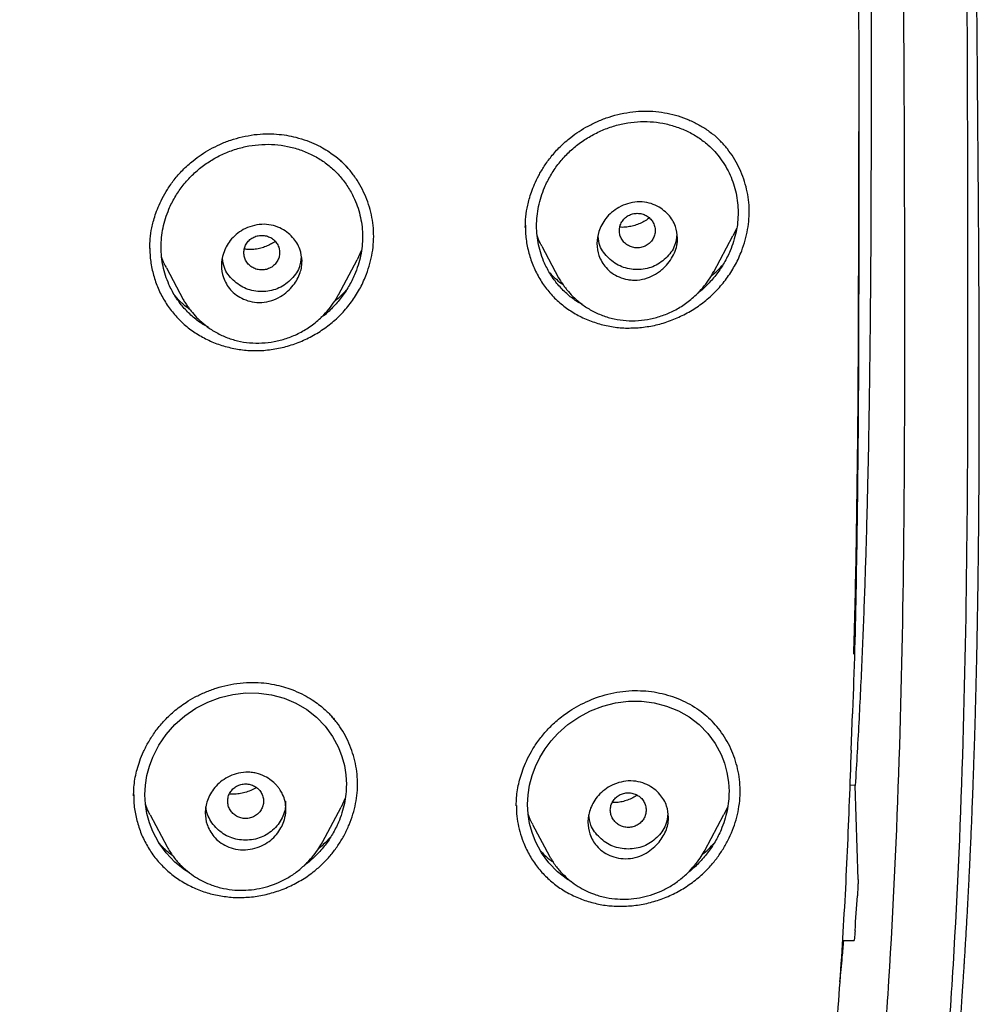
# Model space of a CAD drawing. Header units: millimetres. Extents: x 8 to 1894, y 12 to 2723.
# Tile 91 of 152: x 730 to 751, y 1820 to 1842. Entities that reach past the tile are written whole.
import ezdxf

# ---------------------------------------------------------------- set-up
doc = ezdxf.new("R2010")
doc.units = ezdxf.units.MM

msp = doc.modelspace()

# ---------------------------------------------------------------- linework, layer by layer
at = {"color": 7, "linetype": 'Continuous', "lineweight": 30}
for p, q in [((748.554, 1839.153), (748.554, 1839.541)), ((741.113, 1837.447), (741.112, 1837.401)), ((745.828, 1837.385), (745.745, 1837.213)), ((745.318, 1836.411), (745.745, 1837.213)), ((737.447, 1836.879), (737.354, 1836.679)), ((741.476, 1836.983), (741.852, 1836.276)), ((736.938, 1835.896), (737.355, 1836.678)), ((733.096, 1836.496), (733.473, 1835.788)), ((748.385, 1825.727), (748.413, 1826.539)), ((748.475, 1824.941), (748.352, 1824.953)), ((748.539, 1822.846), (748.475, 1824.941)), ((732.367, 1824.74), (732.366, 1824.708)), ((735.764, 1824.418), (735.764, 1824.591)), ((737.088, 1824.658), (736.996, 1824.46)), ((735.247, 1824.482), (735.249, 1824.487)), ((736.58, 1823.678), (736.997, 1824.46)), ((740.91, 1824.499), (740.91, 1824.487)), ((745.627, 1824.467), (745.544, 1824.294)), ((732.733, 1824.285), (733.111, 1823.574)), ((745.118, 1823.494), (745.545, 1824.294)), ((741.272, 1824.074), (741.65, 1823.364)), ((733.118, 1823.565), (733.113, 1823.575)), ((741.658, 1823.353), (741.652, 1823.365)), ((748.186, 1821.479), (748.449, 1821.479))]:
    msp.add_line(p, q, dxfattribs=at)
at = {"color": 7, "linetype": 'Continuous', "lineweight": 30, "flags": 128}
for points in [[(733.611, 1822.995), (733.501, 1823.06), (733.281, 1823.233), (733.087, 1823.436), (732.924, 1823.662), (732.793, 1823.912), (732.716, 1824.111), (732.661, 1824.315), (732.628, 1824.523), (732.617, 1824.736), (732.628, 1824.949), (732.662, 1825.163), (732.718, 1825.373), (732.794, 1825.578), (732.926, 1825.839), (733.092, 1826.084), (733.286, 1826.305), (733.508, 1826.5), (733.754, 1826.668), (734.017, 1826.804), (734.297, 1826.909), (734.581, 1826.977), (734.871, 1827.009), (735.16, 1827.005), (735.444, 1826.965), (735.722, 1826.889), (735.987, 1826.778), (736.229, 1826.637), (736.449, 1826.465), (736.643, 1826.265), (736.806, 1826.039), (736.938, 1825.79), (737.014, 1825.593), (737.069, 1825.389), (737.103, 1825.178), (737.114, 1824.966), (737.114, 1824.966)], [(742.146, 1822.79), (742.048, 1822.846), (741.828, 1823.016), (741.633, 1823.217), (741.469, 1823.441), (741.337, 1823.691), (741.259, 1823.89), (741.204, 1824.095), (741.171, 1824.304), (741.16, 1824.519), (741.171, 1824.734), (741.205, 1824.949), (741.261, 1825.162), (741.337, 1825.369), (741.434, 1825.567), (741.55, 1825.758), (741.685, 1825.937), (741.834, 1826.103), (742.056, 1826.3), (742.302, 1826.47), (742.565, 1826.609), (742.843, 1826.716), (743.126, 1826.788), (743.414, 1826.823), (743.703, 1826.823), (743.985, 1826.788), (744.261, 1826.716), (744.526, 1826.609), (744.768, 1826.472), (744.988, 1826.304), (745.183, 1826.106), (745.347, 1825.882), (745.48, 1825.634), (745.557, 1825.437), (745.612, 1825.232), (745.647, 1825.02), (745.658, 1824.807), (745.658, 1824.807)]]:
    msp.add_lwpolyline(points, dxfattribs=at)
at = {"color": 7, "linetype": 'Continuous', "lineweight": 30}
msp.add_arc((615.433, 1831.094), 133.369, 355.96144, 356.29634, dxfattribs=at)
for points, knots in [([(746.132, 1797.158), (746.593, 1798.387), (747.512, 1800.831), (748.495, 1804.601), (749.27, 1808.382), (749.853, 1812.175), (750.34, 1816.36), (750.695, 1820.94), (750.905, 1825.905), (751, 1831.452), (750.99, 1837.581), (750.978, 1844.311), (750.875, 1851.06), (750.555, 1857.838), (750.011, 1863.494), (749.341, 1868.017), (748.676, 1871.415), (747.796, 1874.799), (746.641, 1878.144), (745.224, 1881.22), (743.546, 1883.984), (741.653, 1886.399), (739.443, 1888.544), (737.004, 1890.399), (734.422, 1891.997), (731.301, 1893.599), (727.614, 1895.121), (723.365, 1896.49), (719.049, 1897.572), (714.683, 1898.4), (710.282, 1898.968), (705.871, 1899.292), (701.478, 1899.419), (697.107, 1899.43), (692.736, 1899.418), (688.344, 1899.29), (683.933, 1898.968), (679.531, 1898.4), (675.166, 1897.573), (670.85, 1896.491), (666.6, 1895.12), (662.914, 1893.6), (659.793, 1891.997), (657.21, 1890.4), (654.772, 1888.545), (652.562, 1886.4), (650.668, 1883.984), (648.991, 1881.22), (647.573, 1878.144), (646.418, 1874.799), (645.539, 1871.415), (644.873, 1868.018), (644.203, 1863.495), (643.659, 1857.838), (643.34, 1851.061), (643.237, 1844.312), (643.225, 1837.582), (643.214, 1831.001), (643.338, 1824.548), (643.685, 1818.223), (644.263, 1812.764), (644.982, 1808.18), (645.752, 1804.467), (646.726, 1800.765), (647.629, 1798.364), (648.083, 1797.158)], [0, 0, 0, 0, 0.01422, 0.028301, 0.042283, 0.056188, 0.070046, 0.088148, 0.106186, 0.124159, 0.148558, 0.172923, 0.197399, 0.221993, 0.24671, 0.259145, 0.27167, 0.284302, 0.297067, 0.309991, 0.320883, 0.3319, 0.342924, 0.353811, 0.364567, 0.375221, 0.391058, 0.40678, 0.422432, 0.438055, 0.453668, 0.469227, 0.484683, 0.500001, 0.515318, 0.530774, 0.546334, 0.561944, 0.577571, 0.59322, 0.608942, 0.624779, 0.635434, 0.646191, 0.657076, 0.668103, 0.679114, 0.690014, 0.702933, 0.7157, 0.728331, 0.740856, 0.753291, 0.778008, 0.802602, 0.827078, 0.851444, 0.875842, 0.898728, 0.921719, 0.944802, 0.958463, 0.9722, 0.986034, 1, 1, 1, 1]), ([(744.739, 1797.28), (745.115, 1798.268), (745.867, 1800.241), (746.729, 1803.282), (747.443, 1806.352), (748.014, 1809.446), (748.474, 1812.555), (748.907, 1816.267), (749.256, 1820.586), (749.479, 1825.507), (749.58, 1830.652), (749.585, 1836.017), (749.57, 1841.606), (749.512, 1847.199), (749.34, 1852.796), (748.985, 1858.392), (748.481, 1863.045), (747.916, 1866.75), (747.389, 1869.517), (746.731, 1872.261), (745.916, 1874.969), (744.909, 1877.621), (743.78, 1879.973), (742.562, 1882.016), (741.314, 1883.764), (739.899, 1885.389), (738.155, 1887.037), (736.053, 1888.646), (733.602, 1890.178), (730.864, 1891.6), (727.851, 1892.896), (724.575, 1894.053), (721.236, 1895.018), (717.85, 1895.814), (714.145, 1896.505), (710.119, 1897.034), (705.784, 1897.362), (701.445, 1897.494), (697.108, 1897.507), (692.771, 1897.492), (688.43, 1897.359), (684.095, 1897.034), (680.069, 1896.506), (676.364, 1895.816), (672.979, 1895.019), (669.64, 1894.052), (666.364, 1892.895), (663.349, 1891.601), (660.612, 1890.178), (658.162, 1888.646), (656.061, 1887.037), (654.316, 1885.39), (652.903, 1883.763), (651.652, 1882.017), (650.437, 1879.972), (649.307, 1877.621), (648.299, 1874.969), (647.485, 1872.261), (646.827, 1869.517), (646.299, 1866.75), (645.734, 1863.045), (645.231, 1858.392), (644.876, 1852.796), (644.703, 1847.199), (644.645, 1841.607), (644.63, 1836.018), (644.636, 1830.727), (644.73, 1825.732), (644.934, 1821.034), (645.293, 1816.341), (645.773, 1812.242), (646.323, 1808.738), (646.885, 1805.824), (647.579, 1802.934), (648.408, 1800.071), (649.119, 1798.211), (649.475, 1797.28)], [0, 0, 0, 0, 0.011709, 0.0234, 0.035079, 0.046745, 0.058401, 0.070053, 0.08835, 0.106637, 0.124908, 0.145647, 0.166375, 0.187119, 0.207887, 0.228673, 0.249479, 0.259892, 0.270315, 0.28075, 0.291198, 0.301658, 0.31213, 0.319994, 0.327864, 0.335737, 0.343609, 0.354092, 0.364563, 0.37502, 0.38755, 0.400066, 0.41258, 0.425091, 0.437599, 0.45323, 0.468841, 0.484431, 0.499999, 0.515569, 0.531166, 0.546782, 0.562408, 0.574915, 0.587424, 0.599934, 0.612454, 0.624987, 0.635443, 0.645912, 0.656393, 0.664263, 0.672136, 0.680006, 0.687871, 0.698343, 0.708803, 0.71925, 0.729685, 0.740108, 0.750521, 0.771326, 0.792113, 0.81288, 0.833624, 0.854353, 0.875091, 0.892532, 0.909986, 0.927451, 0.944927, 0.955919, 0.966921, 0.977933, 0.988958, 1, 1, 1, 1]), ([(742.317, 1790.275), (742.364, 1790.34), (742.458, 1790.47), (742.591, 1790.659), (742.713, 1790.833), (742.816, 1790.981), (742.917, 1791.129), (743.019, 1791.279), (743.126, 1791.439), (743.261, 1791.641), (743.43, 1791.9), (743.639, 1792.228), (743.817, 1792.516), (743.964, 1792.757), (744.075, 1792.942), (744.184, 1793.126), (744.286, 1793.301), (744.382, 1793.469), (744.481, 1793.642), (744.586, 1793.831), (744.695, 1794.029), (744.798, 1794.22), (744.89, 1794.393), (744.964, 1794.534), (745.021, 1794.643), (745.064, 1794.726), (745.106, 1794.809), (745.156, 1794.907), (745.218, 1795.029), (745.29, 1795.174), (745.368, 1795.332), (745.446, 1795.493), (745.517, 1795.641), (745.576, 1795.765), (745.623, 1795.865), (745.666, 1795.957), (745.715, 1796.064), (745.777, 1796.197), (745.847, 1796.353), (745.921, 1796.518), (745.994, 1796.682), (746.062, 1796.838), (746.125, 1796.985), (746.182, 1797.119), (746.23, 1797.231), (746.265, 1797.316), (746.294, 1797.384), (746.321, 1797.451), (746.353, 1797.528), (746.399, 1797.64), (746.461, 1797.793), (746.54, 1797.991), (746.629, 1798.218), (746.714, 1798.438), (746.792, 1798.644), (746.862, 1798.831), (746.933, 1799.022), (746.997, 1799.199), (747.05, 1799.345), (747.091, 1799.461), (747.129, 1799.568), (747.176, 1799.703), (747.236, 1799.874), (747.309, 1800.089), (747.391, 1800.331), (747.465, 1800.554), (747.527, 1800.744), (747.571, 1800.883), (747.61, 1801.003), (747.639, 1801.095), (747.663, 1801.174), (747.689, 1801.255), (747.72, 1801.357), (747.763, 1801.495), (747.816, 1801.669), (747.874, 1801.865), (747.931, 1802.058), (747.983, 1802.237), (748.039, 1802.428), (748.095, 1802.626), (748.151, 1802.828), (748.2, 1803.006), (748.245, 1803.169), (748.288, 1803.329), (748.334, 1803.502), (748.387, 1803.702), (748.445, 1803.927), (748.523, 1804.232), (748.617, 1804.613), (748.725, 1805.059), (748.824, 1805.488), (748.898, 1805.815), (748.948, 1806.039), (748.975, 1806.164), (748.998, 1806.267), (749.019, 1806.365), (749.045, 1806.486), (749.078, 1806.644), (749.12, 1806.843), (749.173, 1807.101), (749.238, 1807.42), (749.313, 1807.801), (749.393, 1808.22), (749.458, 1808.574), (749.506, 1808.838), (749.533, 1808.988), (749.553, 1809.102), (749.567, 1809.185), (749.58, 1809.257), (749.594, 1809.339), (749.612, 1809.444), (749.637, 1809.585), (749.667, 1809.762), (749.701, 1809.966), (749.735, 1810.173), (749.767, 1810.375), (749.811, 1810.648), (749.863, 1810.985), (749.925, 1811.392), (749.984, 1811.795), (750.03, 1812.117), (750.061, 1812.344), (750.078, 1812.467), (750.091, 1812.561), (750.101, 1812.633), (750.11, 1812.701), (750.122, 1812.79), (750.139, 1812.916), (750.161, 1813.082), (750.187, 1813.285), (750.23, 1813.624), (750.286, 1814.074), (750.349, 1814.605), (750.4, 1815.055), (750.442, 1815.431), (750.474, 1815.735), (750.502, 1816.003), (750.526, 1816.232), (750.546, 1816.43), (750.564, 1816.614), (750.583, 1816.811), (750.605, 1817.042), (750.629, 1817.305), (750.656, 1817.601), (750.684, 1817.917), (750.713, 1818.249), (750.74, 1818.584), (750.767, 1818.916), (750.792, 1819.245), (750.817, 1819.571), (750.838, 1819.871), (750.857, 1820.142), (750.873, 1820.373), (750.887, 1820.577), (750.897, 1820.742), (750.906, 1820.871), (750.912, 1820.974), (750.919, 1821.081), (750.926, 1821.205), (750.936, 1821.357), (750.946, 1821.535), (750.958, 1821.733), (750.97, 1821.941), (750.981, 1822.144), (750.991, 1822.342), (751.001, 1822.532), (751.014, 1822.775), (751.028, 1823.063), (751.043, 1823.389), (751.057, 1823.69), (751.069, 1823.969), (751.08, 1824.226), (751.089, 1824.461), (751.096, 1824.641), (751.101, 1824.769), (751.105, 1824.863), (751.109, 1824.969), (751.113, 1825.101), (751.119, 1825.262), (751.125, 1825.451), (751.134, 1825.698), (751.143, 1825.991), (751.153, 1826.315), (751.161, 1826.628), (751.171, 1826.999), (751.181, 1827.42), (751.192, 1827.881), (751.2, 1828.31), (751.206, 1828.641), (751.21, 1828.887), (751.213, 1829.052), (751.215, 1829.213), (751.217, 1829.361), (751.219, 1829.483), (751.22, 1829.571), (751.221, 1829.641), (751.222, 1829.715), (751.223, 1829.809), (751.225, 1829.95), (751.228, 1830.146), (751.23, 1830.406), (751.233, 1830.708), (751.236, 1831.042), (751.239, 1831.487), (751.242, 1832.043), (751.245, 1832.715), (751.245, 1833.415), (751.245, 1834.142), (751.244, 1834.766), (751.242, 1835.263), (751.241, 1835.61), (751.239, 1835.912), (751.238, 1836.168), (751.237, 1836.368), (751.236, 1836.518), (751.235, 1836.631), (751.235, 1836.739), (751.234, 1836.857), (751.233, 1837.021), (751.232, 1837.239), (751.23, 1837.518), (751.227, 1837.839), (751.225, 1838.201), (751.222, 1838.605), (751.217, 1839.195), (751.211, 1839.948), (751.204, 1840.843), (751.197, 1841.709), (751.19, 1842.545), (751.183, 1843.35), (751.175, 1844.124), (751.167, 1844.871), (751.158, 1845.591), (751.149, 1846.28), (751.142, 1846.82), (751.136, 1847.211), (751.132, 1847.455), (751.128, 1847.651), (751.126, 1847.806), (751.123, 1847.944), (751.121, 1848.09), (751.118, 1848.26), (751.114, 1848.45), (751.11, 1848.669), (751.105, 1848.91), (751.098, 1849.236), (751.09, 1849.629), (751.081, 1850.01), (751.074, 1850.301), (751.068, 1850.508), (751.063, 1850.699), (751.059, 1850.869), (751.055, 1851.018), (751.051, 1851.163), (751.046, 1851.329), (751.04, 1851.534), (751.033, 1851.773), (751.025, 1852.029), (751.017, 1852.29), (751.009, 1852.554), (750.999, 1852.829), (750.99, 1853.098), (750.981, 1853.347), (750.972, 1853.574), (750.963, 1853.826), (750.951, 1854.128), (750.936, 1854.485), (750.92, 1854.851), (750.905, 1855.21), (750.889, 1855.546), (750.873, 1855.876), (750.856, 1856.226), (750.836, 1856.6), (750.816, 1856.987), (750.795, 1857.361), (750.775, 1857.712), (750.756, 1858.027), (750.738, 1858.318), (750.72, 1858.599), (750.701, 1858.894), (750.681, 1859.2), (750.66, 1859.502), (750.642, 1859.761), (750.626, 1859.981), (750.611, 1860.181), (750.596, 1860.39), (750.581, 1860.588), (750.568, 1860.754), (750.557, 1860.893), (750.547, 1861.024), (750.536, 1861.167), (750.522, 1861.338), (750.506, 1861.535), (750.487, 1861.756), (750.467, 1861.99), (750.447, 1862.221), (750.43, 1862.42), (750.415, 1862.583), (750.403, 1862.718), (750.391, 1862.845), (750.38, 1862.964), (750.369, 1863.087), (750.356, 1863.227), (750.337, 1863.424), (750.314, 1863.659), (750.29, 1863.907), (750.274, 1864.067), (750.266, 1864.145), (750.265, 1864.152)], [0, 0, 0, 0, 0.003145, 0.006366, 0.009143, 0.01148, 0.013454, 0.016205, 0.018584, 0.021023, 0.025791, 0.030886, 0.036347, 0.039169, 0.042023, 0.044896, 0.04759, 0.050044, 0.052507, 0.055469, 0.058583, 0.061438, 0.064036, 0.066315, 0.067706, 0.068906, 0.069985, 0.071398, 0.073226, 0.075359, 0.07781, 0.080156, 0.082385, 0.084264, 0.085573, 0.086737, 0.088269, 0.090192, 0.092505, 0.094975, 0.097323, 0.099549, 0.101653, 0.103632, 0.105267, 0.106443, 0.107251, 0.10817, 0.109268, 0.110546, 0.112919, 0.115736, 0.118941, 0.122511, 0.124976, 0.127594, 0.130362, 0.133008, 0.135, 0.136431, 0.137879, 0.139428, 0.142067, 0.144998, 0.148357, 0.152145, 0.154199, 0.156234, 0.15789, 0.159146, 0.160048, 0.161119, 0.162509, 0.164219, 0.166823, 0.169658, 0.172298, 0.174737, 0.176973, 0.180158, 0.182829, 0.18524, 0.187443, 0.189477, 0.191776, 0.19451, 0.197651, 0.200926, 0.206932, 0.213139, 0.219032, 0.224289, 0.22638, 0.228077, 0.229361, 0.230564, 0.23201, 0.234271, 0.23695, 0.240044, 0.244684, 0.249813, 0.255433, 0.261543, 0.264057, 0.266073, 0.26759, 0.268609, 0.269411, 0.270506, 0.271906, 0.273611, 0.276187, 0.279034, 0.281813, 0.284518, 0.287149, 0.292753, 0.298065, 0.303444, 0.30894, 0.310936, 0.312574, 0.313832, 0.31471, 0.315463, 0.316555, 0.318288, 0.320507, 0.323214, 0.326405, 0.334121, 0.341206, 0.347648, 0.352134, 0.356225, 0.359804, 0.362859, 0.365389, 0.367697, 0.3702, 0.373248, 0.376922, 0.380733, 0.385043, 0.389543, 0.394001, 0.398418, 0.40279, 0.407115, 0.411392, 0.414767, 0.41788, 0.420594, 0.422909, 0.42445, 0.425747, 0.426997, 0.428722, 0.430687, 0.433052, 0.435803, 0.4386, 0.441308, 0.443929, 0.44646, 0.448902, 0.453603, 0.457925, 0.461901, 0.4656, 0.469022, 0.472169, 0.474939, 0.476194, 0.477288, 0.478669, 0.480427, 0.482564, 0.485078, 0.48797, 0.492407, 0.496741, 0.500899, 0.504881, 0.511555, 0.517668, 0.523292, 0.528662, 0.530904, 0.533101, 0.535254, 0.537337, 0.538995, 0.540113, 0.540868, 0.541805, 0.543062, 0.544638, 0.547444, 0.550901, 0.555006, 0.559557, 0.564224, 0.572838, 0.581817, 0.591169, 0.600898, 0.610975, 0.616227, 0.620873, 0.624912, 0.628343, 0.631168, 0.632961, 0.634379, 0.635711, 0.637296, 0.639133, 0.642336, 0.646099, 0.650421, 0.655303, 0.660742, 0.666739, 0.67915, 0.691211, 0.702879, 0.714133, 0.724958, 0.735354, 0.745327, 0.755065, 0.764292, 0.773004, 0.776665, 0.77995, 0.782711, 0.784514, 0.78611, 0.788223, 0.790339, 0.792853, 0.795765, 0.799064, 0.802423, 0.80873, 0.814651, 0.817525, 0.820297, 0.82284, 0.825083, 0.827026, 0.828766, 0.830799, 0.83363, 0.836923, 0.840331, 0.843769, 0.847239, 0.850744, 0.854566, 0.857821, 0.860566, 0.863493, 0.867746, 0.872485, 0.877526, 0.882175, 0.886591, 0.890754, 0.895186, 0.900333, 0.905477, 0.91043, 0.915029, 0.91932, 0.922798, 0.926505, 0.930404, 0.93443, 0.938546, 0.942339, 0.94463, 0.947237, 0.950259, 0.952895, 0.955046, 0.956838, 0.958385, 0.960243, 0.962513, 0.965157, 0.968073, 0.971254, 0.974476, 0.977237, 0.979171, 0.980964, 0.982626, 0.984207, 0.985722, 0.987512, 0.989812, 0.993588, 0.996894, 0.999719, 1, 1, 1, 1]), ([(747.762, 1861.4), (747.84, 1860.612), (747.997, 1859.035), (748.17, 1856.662), (748.306, 1854.283), (748.405, 1851.897), (748.474, 1849.507), (748.526, 1846.655), (748.552, 1843.341), (748.554, 1839.566), (748.554, 1836.103), (748.543, 1832.953), (748.508, 1830.115), (748.468, 1827.976), (748.422, 1826.784), (748.412, 1826.539)], [0, 0, 0, 0, 0.06806, 0.136238, 0.204542, 0.272974, 0.341528, 0.410192, 0.518278, 0.626519, 0.734816, 0.816069, 0.897415, 0.978923, 1, 1, 1, 1]), ([(748.765, 1851.522), (748.766, 1851.492), (748.775, 1851.075), (748.787, 1850.289), (748.802, 1849.183), (748.812, 1848.13), (748.82, 1847.131), (748.824, 1846.187), (748.827, 1845.296), (748.829, 1844.459), (748.83, 1843.705), (748.83, 1843.029), (748.83, 1842.57), (748.83, 1842.284), (748.83, 1842.156), (748.83, 1842.031), (748.83, 1841.908), (748.83, 1841.787), (748.83, 1841.668), (748.83, 1841.249), (748.83, 1840.509), (748.829, 1839.432), (748.826, 1838.302), (748.822, 1837.118), (748.814, 1835.881), (748.801, 1834.591), (748.783, 1833.288), (748.759, 1831.974), (748.727, 1830.652), (748.684, 1829.287), (748.63, 1827.877), (748.562, 1826.423), (748.504, 1825.44), (748.475, 1824.941)], [0, 0, 0, 0, 0.003416, 0.047103, 0.088761, 0.128389, 0.165984, 0.201547, 0.235075, 0.266567, 0.296023, 0.320259, 0.342916, 0.347786, 0.352575, 0.357286, 0.361916, 0.366468, 0.370939, 0.375331, 0.413842, 0.454356, 0.496871, 0.541384, 0.587893, 0.636393, 0.686881, 0.734905, 0.784595, 0.835949, 0.888968, 0.943651, 1, 1, 1, 1]), ([(741.109, 1837.399), (741.111, 1837.478), (741.115, 1837.641), (741.151, 1837.855), (741.197, 1838.039), (741.246, 1838.195), (741.315, 1838.372), (741.409, 1838.566), (741.532, 1838.775), (741.69, 1838.992), (741.887, 1839.21), (742.099, 1839.395), (742.311, 1839.547), (742.515, 1839.669), (742.739, 1839.777), (742.981, 1839.869), (743.24, 1839.942), (743.419, 1839.968), (743.51, 1839.981)], [0, 0, 0, 0, 0.066143, 0.135223, 0.171708, 0.214059, 0.263029, 0.318619, 0.380799, 0.449511, 0.524684, 0.606331, 0.664482, 0.725642, 0.789816, 0.856978, 0.927066, 1, 1, 1, 1]), ([(743.51, 1839.981), (743.596, 1839.989), (743.768, 1840.003), (744.024, 1839.99), (744.277, 1839.954), (744.522, 1839.892), (744.759, 1839.807), (744.982, 1839.697), (745.16, 1839.589), (745.256, 1839.51), (745.288, 1839.483)], [0, 0, 0, 0, 0.132875, 0.26614, 0.399665, 0.533224, 0.666557, 0.79942, 0.931644, 1, 1, 1, 1]), ([(742.376, 1835.683), (742.335, 1835.705), (742.212, 1835.772), (742.03, 1835.919), (741.833, 1836.118), (741.667, 1836.347), (741.545, 1836.577), (741.459, 1836.8), (741.403, 1837.007), (741.369, 1837.219), (741.358, 1837.434), (741.369, 1837.652), (741.403, 1837.869), (741.459, 1838.083), (741.544, 1838.315), (741.666, 1838.559), (741.833, 1838.807), (742.029, 1839.033), (742.252, 1839.233), (742.497, 1839.404), (742.761, 1839.545), (743.037, 1839.653), (743.322, 1839.727), (743.611, 1839.764), (743.899, 1839.765), (744.184, 1839.73), (744.461, 1839.658), (744.725, 1839.553), (744.971, 1839.415), (745.174, 1839.259), (745.34, 1839.097), (745.473, 1838.935), (745.588, 1838.758), (745.685, 1838.569), (745.762, 1838.371), (745.818, 1838.164), (745.853, 1837.952), (745.858, 1837.807), (745.86, 1837.735)], [0, 0, 0, 0, 0.015719, 0.047215, 0.078978, 0.110564, 0.14255, 0.166704, 0.190485, 0.214142, 0.237925, 0.261624, 0.285498, 0.30938, 0.333212, 0.364798, 0.396728, 0.4284, 0.459998, 0.491882, 0.523569, 0.555618, 0.587193, 0.618804, 0.650596, 0.682182, 0.714062, 0.746296, 0.777893, 0.809377, 0.833224, 0.856903, 0.880655, 0.904718, 0.928553, 0.952332, 0.976335, 1, 1, 1, 1]), ([(735.058, 1839.471), (735.143, 1839.479), (735.309, 1839.494), (735.55, 1839.486), (735.775, 1839.46), (736.001, 1839.412), (736.224, 1839.344), (736.436, 1839.256), (736.615, 1839.161), (736.764, 1839.066), (736.884, 1838.976), (736.98, 1838.894), (737.052, 1838.825), (737.105, 1838.77), (737.133, 1838.74), (737.144, 1838.727)], [0, 0, 0, 0, 0.108077, 0.210387, 0.306816, 0.397223, 0.508171, 0.608022, 0.696724, 0.774321, 0.840915, 0.896696, 0.941785, 0.976205, 1, 1, 1, 1]), ([(743.665, 1835.163), (743.773, 1835.177), (743.991, 1835.205), (744.31, 1835.299), (744.617, 1835.427), (744.908, 1835.593), (745.177, 1835.793), (745.42, 1836.026), (745.631, 1836.287), (745.807, 1836.572), (745.935, 1836.85), (746.022, 1837.112), (746.077, 1837.352), (746.107, 1837.594), (746.111, 1837.837), (746.088, 1838.076), (746.04, 1838.311), (745.969, 1838.538), (745.875, 1838.756), (745.759, 1838.962), (745.624, 1839.155), (745.466, 1839.329), (745.355, 1839.441), (745.29, 1839.486), (745.289, 1839.487)], [0, 0, 0, 0, 0.056001, 0.111873, 0.167634, 0.223286, 0.278856, 0.334436, 0.390069, 0.44568, 0.501211, 0.542777, 0.584245, 0.625629, 0.666985, 0.708395, 0.749893, 0.791481, 0.83313, 0.874796, 0.916435, 0.958018, 0.999541, 1, 1, 1, 1]), ([(732.724, 1836.929), (732.726, 1837.001), (732.729, 1837.152), (732.759, 1837.354), (732.801, 1837.532), (732.848, 1837.686), (732.913, 1837.86), (733.002, 1838.052), (733.119, 1838.258), (733.271, 1838.473), (733.461, 1838.69), (733.667, 1838.874), (733.874, 1839.027), (734.074, 1839.149), (734.294, 1839.26), (734.533, 1839.353), (734.789, 1839.428), (734.967, 1839.456), (735.058, 1839.471)], [0, 0, 0, 0, 0.062051, 0.129658, 0.166319, 0.208956, 0.258256, 0.314212, 0.376788, 0.445922, 0.521553, 0.603735, 0.662278, 0.723849, 0.788449, 0.856047, 0.926586, 1, 1, 1, 1]), ([(748.441, 1827.87), (748.444, 1827.938), (748.472, 1828.757), (748.506, 1830.56), (748.542, 1833.279), (748.553, 1836.231), (748.554, 1838.27), (748.554, 1839.324), (748.554, 1839.394)], [0, 0, 0, 0, 0.017771, 0.213311, 0.46941, 0.725553, 0.981725, 1, 1, 1, 1]), ([(734.032, 1835.171), (733.975, 1835.202), (733.836, 1835.279), (733.639, 1835.44), (733.444, 1835.642), (733.279, 1835.872), (733.158, 1836.104), (733.073, 1836.326), (733.018, 1836.533), (732.985, 1836.744), (732.973, 1836.959), (732.984, 1837.175), (733.018, 1837.39), (733.073, 1837.602), (733.157, 1837.832), (733.279, 1838.074), (733.444, 1838.319), (733.64, 1838.543), (733.862, 1838.741), (734.107, 1838.91), (734.372, 1839.048), (734.649, 1839.154), (734.935, 1839.224), (735.225, 1839.258), (735.515, 1839.255), (735.802, 1839.215), (736.079, 1839.139), (736.344, 1839.029), (736.59, 1838.886), (736.811, 1838.713), (737.006, 1838.511), (737.171, 1838.282), (737.292, 1838.052), (737.377, 1837.831), (737.432, 1837.624), (737.468, 1837.413), (737.472, 1837.269), (737.474, 1837.197)], [0, 0, 0, 0, 0.021691, 0.053024, 0.084558, 0.115951, 0.147766, 0.171743, 0.195373, 0.218894, 0.24255, 0.26611, 0.289836, 0.31358, 0.337265, 0.368681, 0.400422, 0.431899, 0.463317, 0.495011, 0.526511, 0.558404, 0.589788, 0.621184, 0.652739, 0.684129, 0.715867, 0.747835, 0.779234, 0.810593, 0.842059, 0.873443, 0.905306, 0.928974, 0.952626, 0.976473, 1, 1, 1, 1]), ([(735.27, 1834.656), (735.38, 1834.669), (735.601, 1834.693), (735.924, 1834.783), (736.235, 1834.909), (736.529, 1835.074), (736.8, 1835.273), (737.044, 1835.504), (737.256, 1835.766), (737.432, 1836.052), (737.558, 1836.33), (737.643, 1836.593), (737.696, 1836.834), (737.724, 1837.077), (737.725, 1837.321), (737.699, 1837.562), (737.648, 1837.798), (737.574, 1838.027), (737.476, 1838.246), (737.357, 1838.454), (737.217, 1838.647), (737.059, 1838.825), (736.939, 1838.927), (736.88, 1838.977)], [0, 0, 0, 0, 0.055892, 0.111714, 0.167469, 0.223134, 0.278707, 0.33425, 0.389849, 0.445489, 0.501115, 0.542793, 0.584402, 0.62595, 0.667484, 0.709065, 0.750706, 0.792406, 0.834135, 0.875854, 0.917524, 0.959123, 1, 1, 1, 1]), ([(744.509, 1837.158), (744.508, 1837.131), (744.506, 1837.076), (744.488, 1836.965), (744.443, 1836.826), (744.354, 1836.667), (744.259, 1836.552), (744.173, 1836.471), (744.102, 1836.412), (743.991, 1836.338), (743.827, 1836.261), (743.649, 1836.224), (743.5, 1836.223), (743.363, 1836.239), (743.204, 1836.286), (743.04, 1836.378), (742.91, 1836.495), (742.815, 1836.627), (742.733, 1836.804), (742.693, 1837.037), (742.734, 1837.275), (742.813, 1837.462), (742.907, 1837.607), (743.036, 1837.742), (743.2, 1837.856), (743.395, 1837.938), (743.608, 1837.978), (743.82, 1837.965), (744.011, 1837.902), (744.172, 1837.807), (744.336, 1837.659), (744.478, 1837.444), (744.499, 1837.249), (744.509, 1837.158)], [0, 0, 0, 0, 0.014694, 0.029544, 0.060236, 0.091986, 0.125072, 0.138061, 0.15424, 0.173552, 0.208137, 0.249795, 0.269464, 0.288667, 0.325305, 0.35969, 0.392103, 0.42226, 0.450513, 0.500686, 0.549666, 0.57749, 0.607697, 0.640006, 0.674747, 0.711849, 0.751146, 0.789963, 0.826678, 0.861133, 0.893246, 0.950712, 1, 1, 1, 1]), ([(745.86, 1837.735), (745.858, 1837.663), (745.854, 1837.518), (745.819, 1837.302), (745.762, 1837.087), (745.676, 1836.853), (745.554, 1836.607), (745.388, 1836.357), (745.191, 1836.134), (745.042, 1835.988), (744.954, 1835.926), (744.947, 1835.921)], [0, 0, 0, 0, 0.105461, 0.210628, 0.316698, 0.424843, 0.566265, 0.706438, 0.847936, 0.987624, 1, 1, 1, 1]), ([(743.209, 1837.328), (743.211, 1837.295), (743.217, 1837.227), (743.259, 1837.133), (743.323, 1837.052), (743.407, 1836.99), (743.504, 1836.952), (743.609, 1836.938), (743.714, 1836.952), (743.811, 1836.991), (743.895, 1837.053), (743.959, 1837.134), (743.999, 1837.228), (744.013, 1837.329), (743.999, 1837.43), (743.958, 1837.524), (743.895, 1837.606), (743.81, 1837.667), (743.713, 1837.706), (743.608, 1837.72), (743.504, 1837.706), (743.406, 1837.667), (743.322, 1837.605), (743.259, 1837.524), (743.217, 1837.429), (743.211, 1837.362), (743.209, 1837.328)], [0, 0, 0, 0, 0.041659, 0.083341, 0.125, 0.166659, 0.208341, 0.25, 0.291659, 0.333341, 0.375, 0.416659, 0.458341, 0.5, 0.541659, 0.583341, 0.625, 0.666659, 0.708341, 0.75, 0.791659, 0.833341, 0.875, 0.916659, 0.958341, 1, 1, 1, 1]), ([(743.877, 1837.613), (743.864, 1837.603), (743.818, 1837.566), (743.73, 1837.516), (743.615, 1837.464), (743.495, 1837.427), (743.373, 1837.407), (743.279, 1837.399), (743.23, 1837.405), (743.219, 1837.406)], [0, 0, 0, 0, 0.0666245, 0.2426089, 0.4194807, 0.5970285, 0.7748546, 0.9528001, 1, 1, 1, 1]), ([(736.124, 1836.645), (736.122, 1836.605), (736.118, 1836.519), (736.07, 1836.331), (735.964, 1836.139), (735.802, 1835.966), (735.64, 1835.848), (735.444, 1835.757), (735.227, 1835.716), (735.012, 1835.732), (734.82, 1835.791), (734.656, 1835.884), (734.526, 1836.002), (734.431, 1836.136), (734.349, 1836.315), (734.308, 1836.548), (734.358, 1836.84), (734.484, 1837.076), (734.649, 1837.247), (734.813, 1837.359), (735.009, 1837.44), (735.222, 1837.478), (735.435, 1837.461), (735.625, 1837.397), (735.786, 1837.301), (735.951, 1837.15), (736.092, 1836.933), (736.114, 1836.736), (736.124, 1836.645)], [0, 0, 0, 0, 0.022032, 0.046593, 0.103579, 0.136076, 0.171335, 0.209041, 0.249507, 0.28803, 0.324488, 0.358788, 0.391209, 0.42145, 0.449861, 0.500499, 0.54943, 0.607308, 0.639668, 0.674471, 0.711626, 0.750961, 0.789411, 0.825886, 0.860218, 0.892332, 0.950097, 1, 1, 1, 1]), ([(741.112, 1837.42), (741.112, 1837.391), (741.109, 1837.255), (741.14, 1837.016), (741.215, 1836.711), (741.333, 1836.42), (741.488, 1836.148), (741.679, 1835.903), (741.902, 1835.689), (742.153, 1835.508), (742.428, 1835.362), (742.723, 1835.252), (743.031, 1835.18), (743.347, 1835.146), (743.559, 1835.158), (743.665, 1835.163)], [0, 0, 0, 0, 0.022522, 0.103728, 0.1847, 0.266883, 0.348738, 0.4297, 0.511248, 0.592001, 0.673033, 0.755693, 0.837766, 0.918771, 1, 1, 1, 1]), ([(734.824, 1836.837), (734.827, 1836.803), (734.832, 1836.736), (734.874, 1836.642), (734.938, 1836.56), (735.022, 1836.499), (735.119, 1836.46), (735.224, 1836.446), (735.329, 1836.46), (735.426, 1836.499), (735.51, 1836.561), (735.574, 1836.642), (735.614, 1836.736), (735.629, 1836.837), (735.614, 1836.938), (735.574, 1837.033), (735.51, 1837.114), (735.426, 1837.175), (735.328, 1837.214), (735.223, 1837.228), (735.119, 1837.214), (735.021, 1837.175), (734.937, 1837.113), (734.874, 1837.032), (734.832, 1836.938), (734.826, 1836.87), (734.824, 1836.837)], [0, 0, 0, 0, 0.041659, 0.083341, 0.125, 0.166659, 0.208341, 0.25, 0.291659, 0.333341, 0.375, 0.416659, 0.458341, 0.5, 0.541659, 0.583341, 0.625, 0.666659, 0.708341, 0.75, 0.791659, 0.833341, 0.875, 0.916659, 0.958341, 1, 1, 1, 1]), ([(735.523, 1837.09), (735.512, 1837.082), (735.472, 1837.052), (735.394, 1837.009), (735.287, 1836.962), (735.17, 1836.927), (735.042, 1836.907), (734.928, 1836.902), (734.859, 1836.913), (734.835, 1836.917)], [0, 0, 0, 0, 0.051419, 0.201047, 0.355602, 0.519846, 0.698883, 0.892579, 1, 1, 1, 1]), ([(737.474, 1837.197), (737.472, 1837.125), (737.468, 1836.982), (737.433, 1836.767), (737.378, 1836.553), (737.292, 1836.322), (737.171, 1836.078), (737.006, 1835.831), (736.81, 1835.61), (736.654, 1835.46), (736.559, 1835.396), (736.545, 1835.386)], [0, 0, 0, 0, 0.104346, 0.20834, 0.31311, 0.419762, 0.559739, 0.698284, 0.837886, 0.976123, 1, 1, 1, 1]), ([(741.479, 1836.985), (741.465, 1837.007), (741.421, 1837.08), (741.393, 1837.161), (741.373, 1837.217)], [0, 0, 0, 0, 0.306289, 1, 1, 1, 1]), ([(744.492, 1837.248), (744.482, 1837.162), (744.459, 1836.961), (744.257, 1836.7), (743.965, 1836.5), (743.609, 1836.439), (743.253, 1836.499), (742.961, 1836.7), (742.767, 1836.945), (742.743, 1837.128), (742.735, 1837.197)], [0, 0, 0, 0, 0.102797, 0.238457, 0.374372, 0.510086, 0.646042, 0.781608, 0.9178, 1, 1, 1, 1]), ([(732.727, 1836.938), (732.727, 1836.903), (732.726, 1836.763), (732.759, 1836.522), (732.835, 1836.221), (732.954, 1835.933), (733.108, 1835.664), (733.298, 1835.42), (733.519, 1835.206), (733.767, 1835.023), (734.04, 1834.874), (734.333, 1834.76), (734.639, 1834.684), (734.953, 1834.645), (735.165, 1834.652), (735.27, 1834.656)], [0, 0, 0, 0, 0.027134, 0.108038, 0.18866, 0.270376, 0.351876, 0.432471, 0.513587, 0.594024, 0.674687, 0.756906, 0.838623, 0.919216, 1, 1, 1, 1]), ([(733.099, 1836.498), (733.083, 1836.526), (733.037, 1836.602), (733.008, 1836.687), (732.989, 1836.741)], [0, 0, 0, 0, 0.362348, 1, 1, 1, 1]), ([(736.105, 1836.746), (736.096, 1836.663), (736.072, 1836.466), (735.872, 1836.209), (735.58, 1836.008), (735.224, 1835.948), (734.868, 1836.008), (734.577, 1836.208), (734.382, 1836.454), (734.358, 1836.638), (734.349, 1836.707)], [0, 0, 0, 0, 0.09895, 0.235082, 0.371475, 0.50766, 0.644095, 0.780131, 0.9168, 1, 1, 1, 1]), ([(741.853, 1836.274), (741.872, 1836.243), (741.906, 1836.184), (741.965, 1836.103), (742.019, 1836.031), (742.094, 1835.938), (742.209, 1835.817), (742.379, 1835.675), (742.588, 1835.54), (742.828, 1835.429), (743.089, 1835.352), (743.359, 1835.315), (743.634, 1835.316), (743.908, 1835.354), (744.177, 1835.429), (744.44, 1835.542), (744.693, 1835.695), (744.904, 1835.87), (745.073, 1836.05), (745.208, 1836.223), (745.282, 1836.352), (745.32, 1836.417)], [0, 0, 0, 0, 0.025924, 0.048704, 0.069006, 0.089608, 0.136237, 0.190063, 0.250912, 0.316173, 0.3811, 0.445899, 0.510771, 0.575708, 0.640682, 0.706799, 0.775608, 0.847276, 0.896771, 0.947666, 1, 1, 1, 1]), ([(745.26, 1836.318), (745.309, 1836.357), (745.405, 1836.435), (745.485, 1836.528), (745.525, 1836.574)], [0, 0, 0, 0, 0.510087, 1, 1, 1, 1]), ([(741.653, 1836.387), (741.702, 1836.337), (741.794, 1836.241), (741.9, 1836.162), (741.951, 1836.124)], [0, 0, 0, 0, 0.522437, 1, 1, 1, 1]), ([(737.11, 1835.999), (737.06, 1835.944), (736.977, 1835.853), (736.88, 1835.773), (736.842, 1835.742)], [0, 0, 0, 0, 0.5994961, 1, 1, 1, 1]), ([(733.626, 1835.562), (733.595, 1835.584), (733.495, 1835.656), (733.38, 1835.766), (733.304, 1835.856), (733.281, 1835.883)], [0, 0, 0, 0, 0.236601, 0.767452, 1, 1, 1, 1]), ([(733.471, 1835.791), (733.487, 1835.763), (733.517, 1835.711), (733.572, 1835.636), (733.623, 1835.566), (733.696, 1835.471), (733.809, 1835.348), (733.977, 1835.201), (734.184, 1835.061), (734.423, 1834.944), (734.683, 1834.862), (734.954, 1834.819), (735.229, 1834.814), (735.504, 1834.847), (735.776, 1834.916), (736.043, 1835.024), (736.301, 1835.176), (736.516, 1835.35), (736.689, 1835.531), (736.827, 1835.707), (736.903, 1835.838), (736.941, 1835.904)], [0, 0, 0, 0, 0.02328, 0.044347, 0.064097, 0.08474, 0.131428, 0.185288, 0.246142, 0.311271, 0.376046, 0.440763, 0.505624, 0.570602, 0.635653, 0.702094, 0.77161, 0.844291, 0.89464, 0.946533, 1, 1, 1, 1]), ([(732.364, 1824.713), (732.364, 1824.744), (732.365, 1824.817), (732.374, 1824.959), (732.398, 1825.125), (732.441, 1825.309), (732.501, 1825.499), (732.585, 1825.706), (732.7, 1825.925), (732.848, 1826.153), (733.034, 1826.381), (733.262, 1826.603), (733.503, 1826.782), (733.741, 1826.923), (733.967, 1827.03), (734.21, 1827.121), (734.469, 1827.19), (734.743, 1827.236), (734.929, 1827.241), (735.024, 1827.244)], [0, 0, 0, 0, 0.025345, 0.061775, 0.109617, 0.153114, 0.202607, 0.257673, 0.318286, 0.384375, 0.455838, 0.532595, 0.614812, 0.672799, 0.733324, 0.796364, 0.861864, 0.929758, 1, 1, 1, 1]), ([(735.024, 1827.244), (735.106, 1827.242), (735.267, 1827.236), (735.495, 1827.2), (735.705, 1827.149), (735.913, 1827.08), (736.114, 1826.992), (736.302, 1826.889), (736.457, 1826.784), (736.583, 1826.685), (736.683, 1826.594), (736.755, 1826.521), (736.805, 1826.466), (736.837, 1826.427), (736.861, 1826.398), (736.872, 1826.384), (736.877, 1826.378)], [0, 0, 0, 0, 0.113144, 0.219873, 0.320028, 0.413449, 0.527309, 0.628831, 0.717998, 0.794888, 0.859627, 0.912352, 0.944141, 0.969327, 0.987925, 1, 1, 1, 1]), ([(740.907, 1824.491), (740.908, 1824.528), (740.909, 1824.614), (740.922, 1824.765), (740.949, 1824.933), (740.993, 1825.112), (741.052, 1825.296), (741.135, 1825.496), (741.246, 1825.71), (741.389, 1825.933), (741.57, 1826.159), (741.791, 1826.379), (742.023, 1826.559), (742.253, 1826.703), (742.469, 1826.814), (742.704, 1826.909), (742.954, 1826.984), (743.219, 1827.039), (743.4, 1827.052), (743.492, 1827.059)], [0, 0, 0, 0, 0.029144, 0.067949, 0.116494, 0.159361, 0.207813, 0.261886, 0.321602, 0.386954, 0.457921, 0.534493, 0.6164, 0.674031, 0.734139, 0.796765, 0.861936, 0.929672, 1, 1, 1, 1]), ([(743.492, 1827.059), (743.575, 1827.06), (743.741, 1827.061), (743.985, 1827.033), (744.225, 1826.982), (744.457, 1826.909), (744.679, 1826.813), (744.887, 1826.697), (745.078, 1826.565), (745.189, 1826.462), (745.243, 1826.412)], [0, 0, 0, 0, 0.126167, 0.252696, 0.379441, 0.506183, 0.632677, 0.758697, 0.884081, 1, 1, 1, 1]), ([(734.583, 1822.445), (734.693, 1822.443), (734.913, 1822.439), (735.243, 1822.487), (735.567, 1822.573), (735.879, 1822.699), (736.174, 1822.862), (736.423, 1823.043), (736.629, 1823.233), (736.796, 1823.421), (736.945, 1823.624), (737.073, 1823.84), (737.18, 1824.065), (737.264, 1824.298), (737.324, 1824.536), (737.359, 1824.777), (737.367, 1825.018), (737.349, 1825.258), (737.305, 1825.494), (737.238, 1825.724), (737.148, 1825.945), (737.035, 1826.155), (736.904, 1826.352), (736.799, 1826.469), (736.747, 1826.528)], [0, 0, 0, 0, 0.055635, 0.111379, 0.167192, 0.222975, 0.278626, 0.334091, 0.375688, 0.417393, 0.459186, 0.501013, 0.542806, 0.584499, 0.626037, 0.667403, 0.708752, 0.750254, 0.791902, 0.83365, 0.875426, 0.917152, 0.958756, 1, 1, 1, 1]), ([(743.249, 1822.245), (743.358, 1822.249), (743.577, 1822.258), (743.902, 1822.325), (744.22, 1822.428), (744.524, 1822.57), (744.809, 1822.748), (745.049, 1822.942), (745.246, 1823.143), (745.404, 1823.339), (745.544, 1823.549), (745.663, 1823.77), (745.76, 1824), (745.834, 1824.236), (745.884, 1824.476), (745.908, 1824.718), (745.906, 1824.959), (745.877, 1825.197), (745.824, 1825.43), (745.748, 1825.656), (745.649, 1825.871), (745.528, 1826.074), (745.394, 1826.257), (745.291, 1826.362), (745.242, 1826.412)], [0, 0, 0, 0, 0.0561005, 0.1122139, 0.168314, 0.2243384, 0.2802359, 0.3360161, 0.3778755, 0.4198025, 0.4617696, 0.5037267, 0.5456155, 0.5873858, 0.6290102, 0.6705005, 0.7119974, 0.7536321, 0.7954038, 0.837273, 0.8791784, 0.9210522, 0.9628366, 1, 1, 1, 1]), ([(748.382, 1825.727), (748.355, 1824.978), (748.303, 1823.484), (748.18, 1821.249), (748.023, 1819.022), (747.829, 1816.795), (747.66, 1815.314), (747.576, 1814.573)], [0, 0, 0, 0, 0.201164, 0.400738, 0.600365, 0.800096, 1, 1, 1, 1]), ([(735.764, 1824.418), (735.763, 1824.388), (735.761, 1824.326), (735.744, 1824.233), (735.712, 1824.119), (735.654, 1823.988), (735.557, 1823.845), (735.426, 1823.716), (735.262, 1823.609), (735.07, 1823.532), (734.857, 1823.497), (734.642, 1823.513), (734.445, 1823.577), (734.281, 1823.675), (734.153, 1823.797), (734.062, 1823.93), (733.986, 1824.104), (733.956, 1824.285), (733.972, 1824.468), (734.01, 1824.612), (734.076, 1824.758), (734.173, 1824.9), (734.304, 1825.029), (734.467, 1825.135), (734.658, 1825.211), (734.837, 1825.24), (734.986, 1825.237), (735.131, 1825.212), (735.286, 1825.155), (735.433, 1825.063), (735.532, 1824.974), (735.595, 1824.899), (735.645, 1824.829), (735.701, 1824.728), (735.753, 1824.587), (735.76, 1824.474), (735.764, 1824.418)], [0, 0, 0, 0, 0.0163548, 0.0335068, 0.0514578, 0.0797923, 0.110126, 0.1423038, 0.1764196, 0.2125989, 0.2506419, 0.2904712, 0.3279675, 0.3629733, 0.3953707, 0.4255186, 0.45308, 0.500941, 0.5258604, 0.5524304, 0.5809528, 0.6111338, 0.643338, 0.6772874, 0.7132055, 0.7510513, 0.7728112, 0.7934828, 0.8305569, 0.8627108, 0.889576, 0.9047532, 0.9175613, 0.9380884, 0.9690446, 1, 1, 1, 1]), ([(734.464, 1824.591), (734.466, 1824.557), (734.472, 1824.49), (734.514, 1824.396), (734.578, 1824.314), (734.662, 1824.253), (734.759, 1824.214), (734.864, 1824.2), (734.969, 1824.214), (735.066, 1824.253), (735.15, 1824.315), (735.214, 1824.396), (735.254, 1824.49), (735.268, 1824.591), (735.254, 1824.692), (735.214, 1824.787), (735.15, 1824.868), (735.065, 1824.929), (734.968, 1824.968), (734.863, 1824.982), (734.759, 1824.968), (734.661, 1824.929), (734.577, 1824.867), (734.514, 1824.786), (734.472, 1824.692), (734.466, 1824.625), (734.464, 1824.591)], [0, 0, 0, 0, 0.0416593, 0.0833408, 0.125, 0.1666593, 0.2083407, 0.25, 0.2916593, 0.3333407, 0.375, 0.4166593, 0.4583407, 0.5, 0.5416593, 0.5833407, 0.625, 0.6666593, 0.7083407, 0.75, 0.7916593, 0.8333407, 0.875, 0.9166592, 0.9583407, 1, 1, 1, 1]), ([(744.307, 1824.234), (744.304, 1824.19), (744.3, 1824.099), (744.246, 1823.904), (744.134, 1823.711), (743.967, 1823.541), (743.807, 1823.427), (743.616, 1823.341), (743.403, 1823.3), (743.189, 1823.314), (742.994, 1823.373), (742.83, 1823.467), (742.665, 1823.619), (742.539, 1823.838), (742.499, 1824.075), (742.515, 1824.259), (742.551, 1824.402), (742.616, 1824.548), (742.711, 1824.692), (742.842, 1824.824), (743.005, 1824.934), (743.198, 1825.014), (743.412, 1825.053), (743.629, 1825.036), (743.824, 1824.969), (743.986, 1824.87), (744.147, 1824.717), (744.279, 1824.507), (744.298, 1824.319), (744.307, 1824.234)], [0, 0, 0, 0, 0.023898, 0.049741, 0.107369, 0.139525, 0.173994, 0.210689, 0.249453, 0.288921, 0.326168, 0.361031, 0.393435, 0.451318, 0.500225, 0.524531, 0.550669, 0.578939, 0.609079, 0.641451, 0.675768, 0.712298, 0.750972, 0.791398, 0.829055, 0.864247, 0.896683, 0.953562, 1, 1, 1, 1]), ([(735.104, 1824.896), (735.103, 1824.895), (735.064, 1824.868), (734.979, 1824.829), (734.851, 1824.782), (734.721, 1824.754), (734.604, 1824.744), (734.533, 1824.751), (734.504, 1824.753)], [0, 0, 0, 0, 0.006202, 0.222563, 0.437235, 0.648989, 0.857842, 1, 1, 1, 1]), ([(737.114, 1824.966), (737.112, 1824.895), (737.108, 1824.752), (737.073, 1824.538), (737.017, 1824.326), (736.932, 1824.097), (736.81, 1823.855), (736.645, 1823.609), (736.448, 1823.389), (736.287, 1823.237), (736.187, 1823.17), (736.168, 1823.157)], [0, 0, 0, 0, 0.103579, 0.206747, 0.310618, 0.416287, 0.555224, 0.692621, 0.83095, 0.968064, 1, 1, 1, 1]), ([(743.007, 1824.393), (743.009, 1824.359), (743.015, 1824.292), (743.057, 1824.198), (743.121, 1824.117), (743.205, 1824.055), (743.302, 1824.016), (743.407, 1824.002), (743.512, 1824.016), (743.609, 1824.055), (743.693, 1824.117), (743.757, 1824.198), (743.797, 1824.293), (743.811, 1824.394), (743.797, 1824.495), (743.757, 1824.589), (743.693, 1824.67), (743.608, 1824.732), (743.511, 1824.77), (743.406, 1824.784), (743.302, 1824.77), (743.204, 1824.731), (743.12, 1824.67), (743.057, 1824.588), (743.015, 1824.494), (743.009, 1824.427), (743.007, 1824.393)], [0, 0, 0, 0, 0.041659, 0.083341, 0.125, 0.166659, 0.208341, 0.25, 0.291659, 0.333341, 0.375, 0.416659, 0.458341, 0.5, 0.541659, 0.583341, 0.625, 0.666659, 0.708341, 0.75, 0.791659, 0.833341, 0.875, 0.916659, 0.958341, 1, 1, 1, 1]), ([(745.658, 1824.807), (745.656, 1824.735), (745.652, 1824.591), (745.616, 1824.375), (745.56, 1824.161), (745.474, 1823.929), (745.351, 1823.684), (745.185, 1823.436), (744.988, 1823.213), (744.835, 1823.066), (744.744, 1823.003), (744.734, 1822.996)], [0, 0, 0, 0, 0.105016, 0.209675, 0.315157, 0.422619, 0.563466, 0.702915, 0.843513, 0.982513, 1, 1, 1, 1]), ([(732.369, 1824.722), (732.367, 1824.686), (732.362, 1824.547), (732.398, 1824.306), (732.474, 1824.007), (732.591, 1823.721), (732.745, 1823.455), (732.933, 1823.214), (733.153, 1823.001), (733.401, 1822.818), (733.674, 1822.669), (733.966, 1822.554), (734.27, 1822.475), (734.478, 1822.455), (734.583, 1822.445)], [0, 0, 0, 0, 0.0302341, 0.117752, 0.2067893, 0.2957279, 0.3833982, 0.4712935, 0.5590655, 0.6467079, 0.7357161, 0.8245875, 0.9122146, 1, 1, 1, 1]), ([(743.611, 1824.724), (743.577, 1824.703), (743.506, 1824.66), (743.392, 1824.613), (743.272, 1824.578), (743.156, 1824.559), (743.082, 1824.56), (743.049, 1824.56)], [0, 0, 0, 0, 0.197253, 0.404345, 0.609577, 0.825184, 1, 1, 1, 1]), ([(732.736, 1824.287), (732.721, 1824.311), (732.676, 1824.386), (732.647, 1824.468), (732.628, 1824.524)], [0, 0, 0, 0, 0.328281, 1, 1, 1, 1]), ([(735.755, 1824.498), (735.753, 1824.471), (735.747, 1824.389), (735.702, 1824.255), (735.619, 1824.105), (735.504, 1823.973), (735.367, 1823.862), (735.212, 1823.78), (735.042, 1823.732), (734.864, 1823.717), (734.686, 1823.732), (734.516, 1823.78), (734.361, 1823.861), (734.224, 1823.972), (734.108, 1824.105), (734.026, 1824.255), (733.982, 1824.377), (733.977, 1824.449), (733.976, 1824.464)], [0, 0, 0, 0, 0.031968, 0.098665, 0.165257, 0.234513, 0.30395, 0.370579, 0.437165, 0.506479, 0.575963, 0.642587, 0.709119, 0.778341, 0.847948, 0.914687, 0.981317, 1, 1, 1, 1]), ([(740.91, 1824.497), (740.91, 1824.455), (740.909, 1824.334), (740.934, 1824.138), (740.983, 1823.909), (741.065, 1823.662), (741.185, 1823.404), (741.352, 1823.146), (741.554, 1822.915), (741.785, 1822.714), (742.044, 1822.546), (742.327, 1822.413), (742.625, 1822.316), (742.933, 1822.255), (743.143, 1822.248), (743.249, 1822.245)], [0, 0, 0, 0, 0.03426, 0.098134, 0.162345, 0.227535, 0.314078, 0.399453, 0.485168, 0.570385, 0.655773, 0.742787, 0.829313, 0.914598, 1, 1, 1, 1]), ([(744.292, 1824.32), (744.282, 1824.231), (744.258, 1824.028), (744.055, 1823.765), (743.763, 1823.565), (743.407, 1823.504), (743.051, 1823.564), (742.759, 1823.764), (742.56, 1824.019), (742.537, 1824.211), (742.527, 1824.29)], [0, 0, 0, 0, 0.10454, 0.238202, 0.372127, 0.505842, 0.639808, 0.773376, 0.907568, 1, 1, 1, 1]), ([(741.275, 1824.076), (741.262, 1824.097), (741.219, 1824.168), (741.191, 1824.248), (741.171, 1824.304)], [0, 0, 0, 0, 0.295569, 1, 1, 1, 1]), ([(733.239, 1823.372), (733.214, 1823.39), (733.119, 1823.458), (733.013, 1823.561), (732.939, 1823.649), (732.918, 1823.674)], [0, 0, 0, 0, 0.203334, 0.777177, 1, 1, 1, 1]), ([(733.112, 1823.573), (733.154, 1823.502), (733.236, 1823.362), (733.393, 1823.181), (733.562, 1823.025), (733.74, 1822.897), (733.922, 1822.795), (734.131, 1822.705), (734.365, 1822.639), (734.621, 1822.604), (734.87, 1822.601), (735.117, 1822.628), (735.364, 1822.685), (735.605, 1822.773), (735.836, 1822.893), (736.049, 1823.042), (736.233, 1823.209), (736.382, 1823.379), (736.498, 1823.536), (736.557, 1823.639), (736.584, 1823.686)], [0, 0, 0, 0, 0.059261, 0.116411, 0.17128, 0.223678, 0.273457, 0.320544, 0.386146, 0.446293, 0.50409, 0.562601, 0.621812, 0.681742, 0.742449, 0.803769, 0.863717, 0.916419, 0.961756, 1, 1, 1, 1]), ([(736.757, 1823.787), (736.705, 1823.73), (736.622, 1823.639), (736.526, 1823.561), (736.49, 1823.531)], [0, 0, 0, 0, 0.621224, 1, 1, 1, 1]), ([(745.065, 1823.407), (745.112, 1823.445), (745.209, 1823.522), (745.289, 1823.616), (745.33, 1823.664)], [0, 0, 0, 0, 0.4914562, 1, 1, 1, 1]), ([(741.441, 1823.494), (741.473, 1823.457), (741.562, 1823.356), (741.67, 1823.276), (741.738, 1823.224)], [0, 0, 0, 0, 0.3638612, 1, 1, 1, 1]), ([(741.651, 1823.362), (741.693, 1823.291), (741.776, 1823.15), (741.934, 1822.969), (742.104, 1822.815), (742.283, 1822.688), (742.466, 1822.588), (742.675, 1822.5), (742.909, 1822.436), (743.164, 1822.404), (743.412, 1822.403), (743.658, 1822.433), (743.903, 1822.492), (744.143, 1822.582), (744.373, 1822.703), (744.586, 1822.854), (744.77, 1823.022), (744.919, 1823.193), (745.035, 1823.35), (745.094, 1823.453), (745.121, 1823.501)], [0, 0, 0, 0, 0.059382, 0.11665, 0.171637, 0.22415, 0.274036, 0.321216, 0.386919, 0.447096, 0.504796, 0.563181, 0.622252, 0.682041, 0.742623, 0.803867, 0.86383, 0.91654, 0.96184, 1, 1, 1, 1]), ([(748.539, 1822.846), (748.539, 1822.831), (748.539, 1822.802), (748.536, 1822.713), (748.532, 1822.622), (748.527, 1822.544), (748.525, 1822.501), (748.523, 1822.479)], [0, 0, 0, 0, 0.245779, 0.498778, 0.723476, 0.855372, 1, 1, 1, 1]), ([(748.471, 1821.701), (748.469, 1821.675), (748.465, 1821.628), (748.46, 1821.566), (748.456, 1821.521), (748.452, 1821.494), (748.45, 1821.479), (748.449, 1821.482), (748.449, 1821.484)], [0, 0, 0, 0, 0.2110662, 0.3809284, 0.5960652, 0.7548859, 0.9074788, 1, 1, 1, 1]), ([(748.212, 1821.479), (748.201, 1821.357), (748.175, 1821.05), (748.144, 1820.743), (748.125, 1820.559)], [0, 0, 0, 0, 0.398808, 1, 1, 1, 1])]:
    msp.add_open_spline(points, degree=3, knots=knots, dxfattribs=at)

doc.saveas('drawing.dxf')
